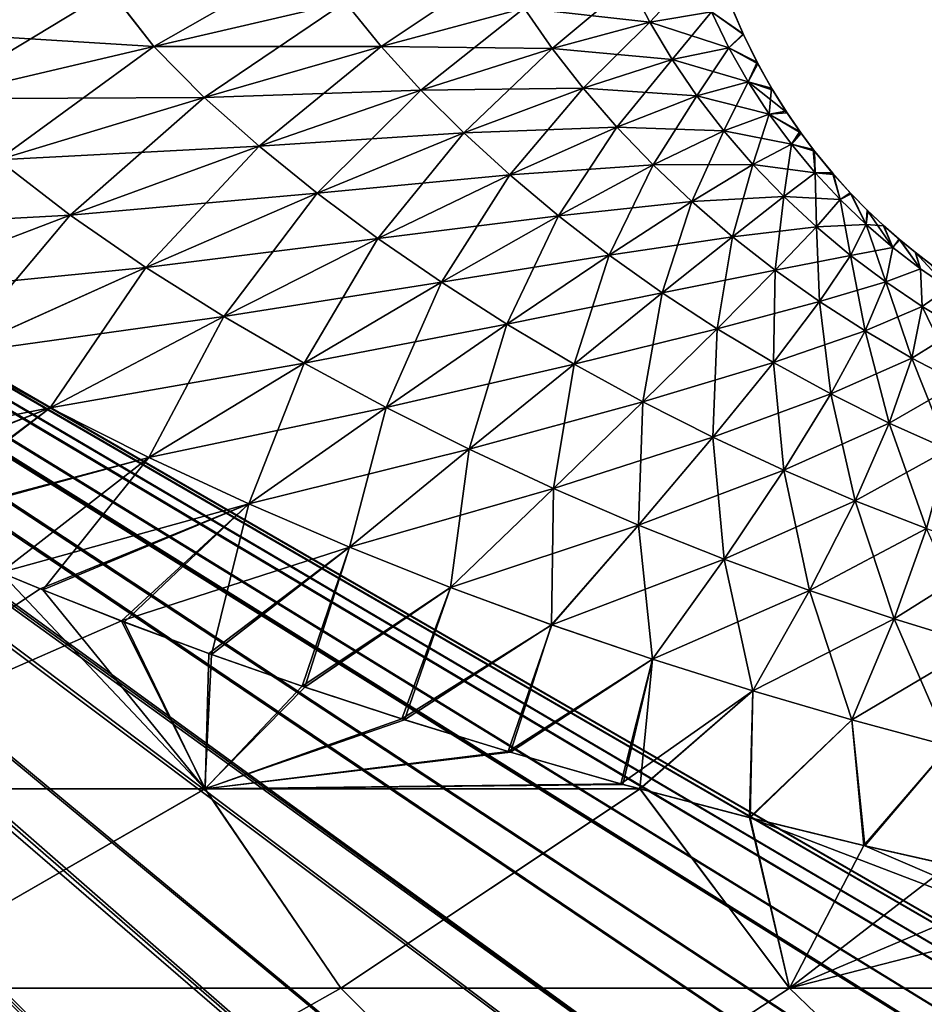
# Model space of a CAD drawing. Header units: metres. Extents: x -31 to 116, y -84 to 84.
# Tile 15 of 256: x 5.06 to 8.09, y -64.02 to -60.72. Entities that reach past the tile are written whole.
import ezdxf

# ---------------------------------------------------------------- set-up
doc = ezdxf.new("R2010")
doc.units = ezdxf.units.M
doc.layers.add('solid_80010000GA_11_1', color=7, linetype='CONTINUOUS')

msp = doc.modelspace()

# ---------------------------------------------------------------- linework, layer by layer
at = {"layer": 'solid_80010000GA_11_1'}
for points in [[(12.044195, -66, 0.617215), (0.334501, -59.233093, 0.05732), (0.334023, -59.230156, 0.012731)], [(12.044195, -66, 0.617215), (0.334023, -59.230156, 0.012731), (0.334159, -59.230984, -0.032104)], [(12.001663, -66, -1.184773), (0.334159, -59.230984, -0.032104), (0.334886, -59.235462, -0.076363)], [(12.001663, -66, -1.184773), (12.044195, -66, 0.617215), (0.334159, -59.230984, -0.032104)], [(11.81768, -66, 2.405415), (0.335521, -59.239445, 0.101001), (0.334501, -59.233093, 0.05732)], [(12.044195, -66, 0.617215), (11.81768, -66, 2.405415), (0.334501, -59.233093, 0.05732)], [(11.691033, -66, -2.960295), (0.334886, -59.235462, -0.076363), (0.336095, -59.243084, -0.119485)], [(11.691033, -66, -2.960295), (12.001663, -66, -1.184773), (0.334886, -59.235462, -0.076363)], [(11.327178, -66, 4.139883), (0.336949, -59.248604, 0.143563), (0.335521, -59.239445, 0.101001)], [(11.81768, -66, 2.405415), (11.327178, -66, 4.139883), (0.335521, -59.239445, 0.101001)], [(11.119245, -66, -4.669689), (0.336095, -59.243084, -0.119485), (0.337649, -59.253223, -0.161437)], [(11.119245, -66, -4.669689), (11.691033, -66, -2.960295), (0.336095, -59.243084, -0.119485)], [(10.583646, -66, 5.781872), (0.338645, -59.259945, 0.185003), (0.336949, -59.248604, 0.143563)], [(11.327178, -66, 4.139883), (10.583646, -66, 5.781872), (0.336949, -59.248604, 0.143563)], [(11.119245, -66, -4.669689), (0.337649, -59.253223, -0.161437), (0.33943, -59.2654, -0.202686)], [(9.603692, -66, 7.294704), (0.341568, -59.280807, 0.247479), (0.338645, -59.259945, 0.185003)], [(10.583646, -66, 5.781872), (9.603692, -66, 7.294704), (0.338645, -59.259945, 0.185003)], [(10.299071, -66, -6.27477), (0.33943, -59.2654, -0.202686), (0.341356, -59.279354, -0.243837)], [(10.299071, -66, -6.27477), (11.119245, -66, -4.669689), (0.33943, -59.2654, -0.202686)], [(9.248833, -66, -7.739683), (0.341356, -59.279354, -0.243837), (0.345431, -59.312489, -0.32879)], [(9.248833, -66, -7.739683), (10.299071, -66, -6.27477), (0.341356, -59.279354, -0.243837)], [(9.603692, -66, 7.294704), (0.344385, -59.303482, 0.307022), (0.341568, -59.280807, 0.247479)], [(8.409207, -66, 8.644584), (0.347052, -59.327602, 0.364249), (0.344385, -59.303482, 0.307022)], [(9.603692, -66, 7.294704), (8.409207, -66, 8.644584), (0.344385, -59.303482, 0.307022)], [(7.991991, -66, -9.031704), (0.345431, -59.312489, -0.32879), (0.349611, -59.354767, -0.424737)], [(7.991991, -66, -9.031704), (9.248833, -66, -7.739683), (0.345431, -59.312489, -0.32879)], [(7.026875, -66, 9.801358), (0.350485, -59.365471, 0.447841), (0.347052, -59.327602, 0.364249)], [(8.409207, -66, 8.644584), (7.026875, -66, 9.801358), (0.347052, -59.327602, 0.364249)], [(7.991991, -66, -9.031704), (0.349611, -59.354767, -0.424737), (0.353359, -59.410347, -0.54125)], [(7.026875, -66, 9.801358), (0.353103, -59.405365, 0.531102), (0.350485, -59.365471, 0.447841)], [(5.487574, -66, 10.739186), (0.355221, -59.493149, 0.705415), (0.353103, -59.405365, 0.531102)], [(7.026875, -66, 9.801358), (5.487574, -66, 10.739186), (0.353103, -59.405365, 0.531102)], [(6.556622, -66, -10.121972), (0.353359, -59.410347, -0.54125), (0.355234, -59.483608, -0.68686)], [(6.556622, -66, -10.121972), (7.991991, -66, -9.031704), (0.353359, -59.410347, -0.54125)], [(5.487574, -66, 10.739186), (3.82569, -66, 11.437119), (0.355221, -59.493149, 0.705415)], [(4.974788, -66, -10.986132), (6.556622, -66, -10.121972), (0.355234, -59.483608, -0.68686)], [(4.564275, -60.749649, 11.017492), (5.359327, -60.619862, 10.409912), (5.034082, -60.29882, 10.662845)], [(5.034082, -60.29882, -10.662845), (5.359778, -60.619812, -10.410308), (4.564514, -60.749622, -11.017696)], [(5.505659, -60.807518, 10.31016), (6.042018, -60.501617, 9.676426), (5.359327, -60.619862, 10.409912)], [(6.14696, -60.659012, 9.582745), (6.042018, -60.501617, 9.676426), (5.505659, -60.807518, 10.31016)], [(6.664607, -60.542271, 8.7576), (6.14696, -60.659012, 9.582745), (6.26811, -60.808514, 9.488457)], [(6.748081, -60.679798, 8.682691), (6.664607, -60.542271, 8.7576), (6.26811, -60.808514, 9.488457)], [(7.324161, -60.560226, 6.889336), (7.103225, -60.596279, 7.809147), (7.169632, -60.726154, 7.766717)], [(7.376608, -60.691196, 6.881228), (7.324161, -60.560226, 6.889336), (7.169632, -60.726154, 7.766717)], [(4.758382, -60.983669, 10.920879), (5.359327, -60.619862, 10.409912), (4.564275, -60.749649, 11.017492)], [(5.505708, -60.807507, -10.310112), (4.564514, -60.749622, -11.017696), (5.359778, -60.619812, -10.410308)], [(5.505659, -60.807518, 10.31016), (5.359327, -60.619862, 10.409912), (4.758382, -60.983669, 10.920879)], [(6.146989, -60.659008, -9.582705), (5.505708, -60.807507, -10.310112), (5.359778, -60.619812, -10.410308)], [(7.103225, -60.596279, 7.809147), (6.748081, -60.679798, 8.682691), (6.841972, -60.814686, 8.61109)], [(7.103229, -60.596279, -7.809137), (7.169635, -60.726154, -7.766707), (6.748095, -60.679794, -8.682664)], [(7.169632, -60.726154, 7.766717), (7.103225, -60.596279, 7.809147), (6.841972, -60.814686, 8.61109)], [(7.103229, -60.596279, -7.809137), (7.376607, -60.691196, -6.881237), (7.169635, -60.726154, -7.766707)], [(6.14696, -60.659012, 9.582745), (5.505659, -60.807518, 10.31016), (5.67476, -60.979408, 10.206047)], [(6.146989, -60.659008, -9.582705), (6.268137, -60.808506, -9.488418), (5.505708, -60.807507, -10.310112)], [(6.26811, -60.808514, 9.488457), (6.14696, -60.659012, 9.582745), (5.67476, -60.979408, 10.206047)], [(6.748095, -60.679794, -8.682664), (6.268137, -60.808506, -9.488418), (6.146989, -60.659008, -9.582705)], [(6.748081, -60.679798, 8.682691), (6.26811, -60.808514, 9.488457), (6.401617, -60.954559, 9.395119)], [(6.748095, -60.679794, -8.682664), (6.841984, -60.814682, -8.611064), (6.268137, -60.808506, -9.488418)], [(6.841972, -60.814686, 8.61109), (6.748081, -60.679798, 8.682691), (6.401617, -60.954559, 9.395119)], [(7.169635, -60.726154, -7.766707), (6.841984, -60.814682, -8.611064), (6.748095, -60.679794, -8.682664)], [(7.441707, -60.669254, -5.973224), (7.484111, -60.768009, -5.997097), (7.376607, -60.691196, -6.881237)], [(7.376608, -60.691196, 6.881228), (7.482922, -60.76543, 5.996453), (7.442007, -60.670006, 5.973354)], [(7.482922, -60.76543, 5.996453), (7.484111, -60.768009, -5.997097), (7.441707, -60.669254, -5.973224)], [(7.442007, -60.670006, 5.973354), (7.482922, -60.76543, 5.996453), (7.441707, -60.669254, -5.973224)], [(7.376608, -60.691196, 6.881228), (7.169632, -60.726154, 7.766717), (7.244463, -60.851902, 7.726117)], [(7.169635, -60.726154, -7.766707), (7.376607, -60.691196, -6.881237), (7.435316, -60.812927, -6.875341)], [(7.435317, -60.812927, 6.875334), (7.376608, -60.691196, 6.881228), (7.244463, -60.851902, 7.726117)], [(7.484111, -60.768009, -5.997097), (7.435316, -60.812927, -6.875341), (7.376607, -60.691196, -6.881237)], [(7.435317, -60.812927, 6.875334), (7.482922, -60.76543, 5.996453), (7.376608, -60.691196, 6.881228)], [(5.505708, -60.807507, -10.310112), (4.758453, -60.983654, -10.920831), (4.564514, -60.749622, -11.017696)], [(7.169632, -60.726154, 7.766717), (6.841972, -60.814686, 8.61109), (6.945778, -60.947746, 8.540599)], [(7.169635, -60.726154, -7.766707), (7.244467, -60.851902, -7.726107), (6.841984, -60.814682, -8.611064)], [(7.244463, -60.851902, 7.726117), (7.169632, -60.726154, 7.766717), (6.945778, -60.947746, 8.540599)], [(7.169635, -60.726154, -7.766707), (7.435316, -60.812927, -6.875341), (7.244467, -60.851902, -7.726107)], [(7.484111, -60.768009, -5.997097), (7.532469, -60.865692, -6.02319), (7.435316, -60.812927, -6.875341)], [(7.435317, -60.812927, 6.875334), (7.52961, -60.860268, 6.021773), (7.482922, -60.76543, 5.996453)], [(7.482922, -60.76543, 5.996453), (7.52961, -60.860268, 6.021773), (7.484111, -60.768009, -5.997097)], [(7.52961, -60.860268, 6.021773), (7.532469, -60.865692, -6.02319), (7.484111, -60.768009, -5.997097)], [(5.505659, -60.807518, 10.31016), (4.758382, -60.983669, 10.920879), (4.983255, -61.188049, 10.818003)], [(5.505708, -60.807507, -10.310112), (5.674805, -60.979393, -10.206), (4.758453, -60.983654, -10.920831)], [(5.67476, -60.979408, 10.206047), (5.505659, -60.807518, 10.31016), (4.983255, -61.188049, 10.818003)], [(6.268137, -60.808506, -9.488418), (5.674805, -60.979393, -10.206), (5.505708, -60.807507, -10.310112)], [(6.26811, -60.808514, 9.488457), (5.67476, -60.979408, 10.206047), (5.858276, -61.14275, 10.100487)], [(6.268137, -60.808506, -9.488418), (6.401641, -60.954552, -9.395081), (5.674805, -60.979393, -10.206)], [(6.401617, -60.954559, 9.395119), (6.26811, -60.808514, 9.488457), (5.858276, -61.14275, 10.100487)], [(6.841984, -60.814682, -8.611064), (6.401641, -60.954552, -9.395081), (6.268137, -60.808506, -9.488418)], [(6.841972, -60.814686, 8.61109), (6.401617, -60.954559, 9.395119), (6.54595, -61.098236, 9.301703)], [(6.841984, -60.814682, -8.611064), (6.945789, -60.947742, -8.540574), (6.401641, -60.954552, -9.395081)], [(6.945778, -60.947746, 8.540599), (6.841972, -60.814686, 8.61109), (6.54595, -61.098236, 9.301703)], [(7.244467, -60.851902, -7.726107), (6.945789, -60.947742, -8.540574), (6.841984, -60.814682, -8.611064)], [(7.435317, -60.812927, 6.875334), (7.244463, -60.851902, 7.726117), (7.327343, -60.973675, 7.684806)], [(7.244467, -60.851902, -7.726107), (7.435316, -60.812927, -6.875341), (7.499902, -60.927143, -6.868402)], [(7.499903, -60.927143, 6.868395), (7.435317, -60.812927, 6.875334), (7.327343, -60.973675, 7.684806)], [(7.532469, -60.865692, -6.02319), (7.499902, -60.927143, -6.868402), (7.435316, -60.812927, -6.875341)], [(7.499903, -60.927143, 6.868395), (7.52961, -60.860268, 6.021773), (7.435317, -60.812927, 6.875334)], [(7.244463, -60.851902, 7.726117), (6.945778, -60.947746, 8.540599), (7.058893, -61.078369, 8.469312)], [(7.244467, -60.851902, -7.726107), (7.327347, -60.973675, -7.684797), (6.945789, -60.947742, -8.540574)], [(7.327343, -60.973675, 7.684806), (7.244463, -60.851902, 7.726117), (7.058893, -61.078369, 8.469312)], [(7.244467, -60.851902, -7.726107), (7.499902, -60.927143, -6.868402), (7.327347, -60.973675, -7.684797)], [(7.532469, -60.865692, -6.02319), (7.582169, -60.954063, -6.046061), (7.499902, -60.927143, -6.868402)], [(7.499903, -60.927143, 6.868395), (7.5786, -60.948055, 6.044446), (7.52961, -60.860268, 6.021773)], [(7.52961, -60.860268, 6.021773), (7.5786, -60.948055, 6.044446), (7.532469, -60.865692, -6.02319)], [(7.5786, -60.948055, 6.044446), (7.582169, -60.954063, -6.046061), (7.532469, -60.865692, -6.02319)], [(6.945789, -60.947742, -8.540574), (6.545973, -61.098228, -9.301667), (6.401641, -60.954552, -9.395081)], [(6.945778, -60.947746, 8.540599), (6.54595, -61.098236, 9.301703), (6.700061, -61.239006, 9.206817)], [(6.945789, -60.947742, -8.540574), (7.058903, -61.078365, -8.469288), (6.545973, -61.098228, -9.301667)], [(7.058893, -61.078369, 8.469312), (6.945778, -60.947746, 8.540599), (6.700061, -61.239006, 9.206817)], [(7.327347, -60.973675, -7.684797), (7.058903, -61.078365, -8.469288), (6.945789, -60.947742, -8.540574)], [(7.499903, -60.927143, 6.868395), (7.327343, -60.973675, 7.684806), (7.417815, -61.09119, 7.640562)], [(7.327347, -60.973675, -7.684797), (7.499902, -60.927143, -6.868402), (7.569974, -61.034843, -6.857758)], [(7.569974, -61.03484, 6.857751), (7.499903, -60.927143, 6.868395), (7.417815, -61.09119, 7.640562)], [(7.630189, -61.030617, -6.065895), (7.569974, -61.034843, -6.857758), (7.499902, -60.927143, -6.868402)], [(7.582169, -60.954063, -6.046061), (7.630189, -61.030617, -6.065895), (7.499902, -60.927143, -6.868402)], [(7.569974, -61.03484, 6.857751), (7.5786, -60.948055, 6.044446), (7.499903, -60.927143, 6.868395)], [(7.569974, -61.03484, 6.857751), (7.626651, -61.02523, 6.064608), (7.5786, -60.948055, 6.044446)], [(7.5786, -60.948055, 6.044446), (7.626651, -61.02523, 6.064608), (7.582169, -60.954063, -6.046061)], [(5.674805, -60.979393, -10.206), (4.983322, -61.188026, -10.817953), (4.758453, -60.983654, -10.920831)], [(5.67476, -60.979408, 10.206047), (4.983255, -61.188049, 10.818003), (5.224834, -61.374744, 10.711302)], [(5.674805, -60.979393, -10.206), (5.858318, -61.142735, -10.100441), (4.983322, -61.188026, -10.817953)], [(5.858276, -61.14275, 10.100487), (5.67476, -60.979408, 10.206047), (5.224834, -61.374744, 10.711302)], [(6.401641, -60.954552, -9.395081), (5.858318, -61.142735, -10.100441), (5.674805, -60.979393, -10.206)], [(6.401617, -60.954559, 9.395119), (5.858276, -61.14275, 10.100487), (6.053098, -61.300381, 9.993096)], [(6.401641, -60.954552, -9.395081), (6.545973, -61.098228, -9.301667), (5.858318, -61.142735, -10.100441)], [(6.54595, -61.098236, 9.301703), (6.401617, -60.954559, 9.395119), (6.053098, -61.300381, 9.993096)], [(7.327343, -60.973675, 7.684806), (7.058893, -61.078369, 8.469312), (7.180669, -61.205631, 8.395407)], [(7.327347, -60.973675, -7.684797), (7.417818, -61.09119, -7.640553), (7.058903, -61.078365, -8.469288)], [(7.417815, -61.09119, 7.640562), (7.327343, -60.973675, 7.684806), (7.180669, -61.205631, 8.395407)], [(7.327347, -60.973675, -7.684797), (7.569974, -61.034843, -6.857758), (7.417818, -61.09119, -7.640553)], [(7.626651, -61.02523, 6.064608), (7.630189, -61.030617, -6.065895), (7.582169, -60.954063, -6.046061)], [(7.569974, -61.03484, 6.857751), (7.417815, -61.09119, 7.640562), (7.515307, -61.20401, 7.59146)], [(7.417818, -61.09119, -7.640553), (7.569974, -61.034843, -6.857758), (7.645087, -61.136452, -6.841275)], [(7.645088, -61.136452, 6.841269), (7.569974, -61.03484, 6.857751), (7.515307, -61.20401, 7.59146)], [(7.569974, -61.03484, 6.857751), (7.673418, -61.093544, 6.079412), (7.626651, -61.02523, 6.064608)], [(7.630189, -61.030617, -6.065895), (7.677248, -61.098881, -6.080398), (7.569974, -61.034843, -6.857758)], [(7.645088, -61.136452, 6.841269), (7.673418, -61.093544, 6.079412), (7.569974, -61.03484, 6.857751)], [(7.677248, -61.098881, -6.080398), (7.645087, -61.136452, -6.841275), (7.569974, -61.034843, -6.857758)], [(7.626651, -61.02523, 6.064608), (7.673418, -61.093544, 6.079412), (7.630189, -61.030617, -6.065895)], [(7.673418, -61.093544, 6.079412), (7.677248, -61.098881, -6.080398), (7.630189, -61.030617, -6.065895)], [(7.058903, -61.078365, -8.469288), (6.700081, -61.238998, -9.206781), (6.545973, -61.098228, -9.301667)], [(7.058893, -61.078369, 8.469312), (6.700061, -61.239006, 9.206817), (6.862993, -61.375965, 9.108988)], [(7.058903, -61.078365, -8.469288), (7.180678, -61.205627, -8.395384), (6.700081, -61.238998, -9.206781)], [(7.180669, -61.205631, 8.395407), (7.058893, -61.078369, 8.469312), (6.862993, -61.375965, 9.108988)], [(7.417818, -61.09119, -7.640553), (7.180678, -61.205627, -8.395384), (7.058903, -61.078365, -8.469288)], [(6.545973, -61.098228, -9.301667), (6.053135, -61.300365, -9.993051), (5.858318, -61.142735, -10.100441)], [(6.54595, -61.098236, 9.301703), (6.053098, -61.300381, 9.993096), (6.257529, -61.452652, 9.882829)], [(6.545973, -61.098228, -9.301667), (6.700081, -61.238998, -9.206781), (6.053135, -61.300365, -9.993051)], [(6.700061, -61.239006, 9.206817), (6.54595, -61.098236, 9.301703), (6.257529, -61.452652, 9.882829)], [(7.417815, -61.09119, 7.640562), (7.180669, -61.205631, 8.395407), (7.310377, -61.328663, 8.317177)], [(7.417818, -61.09119, -7.640553), (7.51531, -61.20401, -7.591451), (7.180678, -61.205627, -8.395384)], [(7.515307, -61.20401, 7.59146), (7.417815, -61.09119, 7.640562), (7.310377, -61.328663, 8.317177)], [(7.417818, -61.09119, -7.640553), (7.645087, -61.136452, -6.841275), (7.51531, -61.20401, -7.591451)], [(7.677248, -61.098881, -6.080398), (7.722651, -61.159451, -6.089657), (7.645087, -61.136452, -6.841275)], [(7.645088, -61.136452, 6.841269), (7.71846, -61.154057, 6.089001), (7.673418, -61.093544, 6.079412)], [(7.673418, -61.093544, 6.079412), (7.71846, -61.154057, 6.089001), (7.677248, -61.098881, -6.080398)], [(7.71846, -61.154057, 6.089001), (7.722651, -61.159451, -6.089657), (7.677248, -61.098881, -6.080398)], [(5.858318, -61.142735, -10.100441), (5.224894, -61.374722, -10.711251), (4.983322, -61.188026, -10.817953)], [(5.858276, -61.14275, 10.100487), (5.224834, -61.374744, 10.711302), (5.477968, -61.549717, 10.600418)], [(5.858318, -61.142735, -10.100441), (6.053135, -61.300365, -9.993051), (5.224894, -61.374722, -10.711251)], [(6.053098, -61.300381, 9.993096), (5.858276, -61.14275, 10.100487), (5.477968, -61.549717, 10.600418)], [(7.645088, -61.136452, 6.841269), (7.515307, -61.20401, 7.59146), (7.619183, -61.311623, 7.535756)], [(7.51531, -61.20401, -7.591451), (7.645087, -61.136452, -6.841275), (7.724765, -61.232082, -6.817127)], [(7.724766, -61.232082, 6.817121), (7.645088, -61.136452, 6.841269), (7.619183, -61.311623, 7.535756)], [(7.722651, -61.159451, -6.089657), (7.724765, -61.232082, -6.817127), (7.645087, -61.136452, -6.841275)], [(7.724766, -61.232082, 6.817121), (7.71846, -61.154057, 6.089001), (7.645088, -61.136452, 6.841269)], [(7.71846, -61.154057, 6.089001), (7.782394, -61.232471, 6.094507), (7.722651, -61.159451, -6.089657)], [(7.724766, -61.232082, 6.817121), (7.782394, -61.232471, 6.094507), (7.71846, -61.154057, 6.089001)], [(7.722651, -61.159451, -6.089657), (7.786509, -61.237247, -6.09452), (7.724765, -61.232082, -6.817127)], [(7.782394, -61.232471, 6.094507), (7.786509, -61.237247, -6.09452), (7.722651, -61.159451, -6.089657)], [(4.983322, -61.188026, -10.817953), (5.224894, -61.374722, -10.711251), (4.210529, -61.429359, -11.308568)], [(5.224834, -61.374744, 10.711302), (4.983255, -61.188049, 10.818003), (4.515544, -61.645363, 11.213119)], [(7.180678, -61.205627, -8.395384), (6.863011, -61.375957, -9.108953), (6.700081, -61.238998, -9.206781)], [(7.180669, -61.205631, 8.395407), (6.862993, -61.375965, 9.108988), (7.033823, -61.508236, 9.006723)], [(7.180678, -61.205627, -8.395384), (7.310385, -61.328659, -8.317154), (6.863011, -61.375957, -9.108953)], [(7.310377, -61.328663, 8.317177), (7.180669, -61.205631, 8.395407), (7.033823, -61.508236, 9.006723)], [(7.51531, -61.20401, -7.591451), (7.310385, -61.328659, -8.317154), (7.180678, -61.205627, -8.395384)], [(7.515307, -61.20401, 7.59146), (7.310377, -61.328663, 8.317177), (7.447237, -61.446629, 8.232982)], [(7.51531, -61.20401, -7.591451), (7.619185, -61.311623, -7.535748), (7.310385, -61.328659, -8.317154)], [(7.619183, -61.311623, 7.535756), (7.515307, -61.20401, 7.59146), (7.447237, -61.446629, 8.232982)], [(7.51531, -61.20401, -7.591451), (7.724765, -61.232082, -6.817127), (7.619185, -61.311623, -7.535748)], [(6.700081, -61.238998, -9.206781), (6.257562, -61.452637, -9.882784), (6.053135, -61.300365, -9.993051)], [(6.700061, -61.239006, 9.206817), (6.257529, -61.452652, 9.882829), (6.470196, -61.599331, 9.768488)], [(6.700081, -61.238998, -9.206781), (6.863011, -61.375957, -9.108953), (6.257562, -61.452637, -9.882784)], [(6.862993, -61.375965, 9.108988), (6.700061, -61.239006, 9.206817), (6.470196, -61.599331, 9.768488)], [(7.724766, -61.232082, 6.817121), (7.619183, -61.311623, 7.535756), (7.728756, -61.41354, 7.471823)], [(7.619185, -61.311623, -7.535748), (7.724765, -61.232082, -6.817127), (7.808495, -61.32177, -6.783646)], [(7.786509, -61.237247, -6.09452), (7.808495, -61.32177, -6.783646), (7.724765, -61.232082, -6.817127)], [(7.808495, -61.32177, 6.78364), (7.782394, -61.232471, 6.094507), (7.724766, -61.232082, 6.817121)], [(7.808495, -61.32177, 6.78364), (7.724766, -61.232082, 6.817121), (7.728756, -61.41354, 7.471823)], [(7.782394, -61.232471, 6.094507), (7.842268, -61.299141, 6.090219), (7.786509, -61.237247, -6.09452)], [(7.808495, -61.32177, 6.78364), (7.842268, -61.299141, 6.090219), (7.782394, -61.232471, 6.094507)], [(7.786509, -61.237247, -6.09452), (7.845828, -61.302921, -6.089663), (7.808495, -61.32177, -6.783646)], [(7.842268, -61.299141, 6.090219), (7.845828, -61.302921, -6.089663), (7.786509, -61.237247, -6.09452)], [(6.053135, -61.300365, -9.993051), (5.478023, -61.549694, -10.600368), (5.224894, -61.374722, -10.711251)], [(6.053098, -61.300381, 9.993096), (5.477968, -61.549717, 10.600418), (5.740146, -61.714993, 10.484449)], [(6.053135, -61.300365, -9.993051), (6.257562, -61.452637, -9.882784), (5.478023, -61.549694, -10.600368)], [(6.257529, -61.452652, 9.882829), (6.053098, -61.300381, 9.993096), (5.740146, -61.714993, 10.484449)], [(7.619185, -61.311623, -7.535748), (7.447245, -61.446625, -8.232961), (7.310385, -61.328659, -8.317154)], [(7.619183, -61.311623, 7.535756), (7.447237, -61.446629, 8.232982), (7.590428, -61.558769, 8.141266)], [(7.619185, -61.311623, -7.535748), (7.728758, -61.41354, -7.471815), (7.447245, -61.446625, -8.232961)], [(7.728756, -61.41354, 7.471823), (7.619183, -61.311623, 7.535756), (7.590428, -61.558769, 8.141266)], [(7.619185, -61.311623, -7.535748), (7.808495, -61.32177, -6.783646), (7.728758, -61.41354, -7.471815)], [(7.895716, -61.40546, 6.739357), (7.842268, -61.299141, 6.090219), (7.808495, -61.32177, 6.78364)], [(7.845828, -61.302921, -6.089663), (7.895716, -61.40546, -6.739363), (7.808495, -61.32177, -6.783646)], [(7.842268, -61.299141, 6.090219), (7.898816, -61.356953, 6.077186), (7.845828, -61.302921, -6.089663)], [(7.895716, -61.40546, 6.739357), (7.898816, -61.356953, 6.077186), (7.842268, -61.299141, 6.090219)], [(7.845828, -61.302921, -6.089663), (7.901799, -61.359875, -6.076248), (7.895716, -61.40546, -6.739363)], [(7.898816, -61.356953, 6.077186), (7.901799, -61.359875, -6.076248), (7.845828, -61.302921, -6.089663)], [(7.310385, -61.328659, -8.317154), (7.033838, -61.508224, -9.00669), (6.863011, -61.375957, -9.108953)], [(7.310377, -61.328663, 8.317177), (7.033823, -61.508236, 9.006723), (7.211642, -61.63496, 8.898523)], [(7.310385, -61.328659, -8.317154), (7.447245, -61.446625, -8.232961), (7.033838, -61.508224, -9.00669)], [(7.447237, -61.446629, 8.232982), (7.310377, -61.328663, 8.317177), (7.211642, -61.63496, 8.898523)], [(7.808495, -61.32177, 6.78364), (7.728756, -61.41354, 7.471823), (7.843276, -61.509315, 7.398184)], [(7.728758, -61.41354, -7.471815), (7.808495, -61.32177, -6.783646), (7.895716, -61.40546, -6.739363)], [(7.895716, -61.40546, 6.739357), (7.808495, -61.32177, 6.78364), (7.843276, -61.509315, 7.398184)], [(5.224894, -61.374722, -10.711251), (4.515625, -61.645332, -11.21307), (4.210529, -61.429359, -11.308568)], [(5.224834, -61.374744, 10.711302), (4.515544, -61.645363, 11.213119), (4.832466, -61.841133, 11.110495)], [(5.224894, -61.374722, -10.711251), (5.478023, -61.549694, -10.600368), (4.515625, -61.645332, -11.21307)], [(5.477968, -61.549717, 10.600418), (5.224834, -61.374744, 10.711302), (4.832466, -61.841133, 11.110495)], [(6.863011, -61.375957, -9.108953), (6.470225, -61.599312, -9.768444), (6.257562, -61.452637, -9.882784)], [(6.862993, -61.375965, 9.108988), (6.470196, -61.599331, 9.768488), (6.689943, -61.73996, 9.648793)], [(6.863011, -61.375957, -9.108953), (7.033838, -61.508224, -9.00669), (6.470225, -61.599312, -9.768444)], [(7.033823, -61.508236, 9.006723), (6.862993, -61.375965, 9.108988), (6.689943, -61.73996, 9.648793)], [(7.985807, -61.483074, 6.682916), (7.898816, -61.356953, 6.077186), (7.895716, -61.40546, 6.739357)], [(7.901799, -61.359875, -6.076248), (7.955605, -61.410572, -6.054831), (7.895716, -61.40546, -6.739363)], [(7.898816, -61.356953, 6.077186), (7.953174, -61.408363, 6.055986), (7.901799, -61.359875, -6.076248)], [(7.985807, -61.483074, 6.682916), (7.953174, -61.408363, 6.055986), (7.898816, -61.356953, 6.077186)], [(7.953174, -61.408363, 6.055986), (7.955605, -61.410572, -6.054831), (7.901799, -61.359875, -6.076248)], [(7.728758, -61.41354, -7.471815), (7.590434, -61.558762, -8.141245), (7.447245, -61.446625, -8.232961)], [(7.728756, -61.41354, 7.471823), (7.590428, -61.558769, 8.141266), (7.739069, -61.664429, 8.040577)], [(7.728758, -61.41354, -7.471815), (7.843279, -61.509315, -7.398175), (7.590434, -61.558762, -8.141245)], [(7.843276, -61.509315, 7.398184), (7.728756, -61.41354, 7.471823), (7.739069, -61.664429, 8.040577)], [(7.728758, -61.41354, -7.471815), (7.895716, -61.40546, -6.739363), (7.843279, -61.509315, -7.398175)], [(7.895716, -61.40546, 6.739357), (7.843276, -61.509315, 7.398184), (7.961917, -61.598534, 7.313466)], [(7.843279, -61.509315, -7.398175), (7.895716, -61.40546, -6.739363), (7.985808, -61.483074, -6.68292)], [(7.955605, -61.410572, -6.054831), (7.985808, -61.483074, -6.68292), (7.895716, -61.40546, -6.739363)], [(7.985807, -61.483074, 6.682916), (7.895716, -61.40546, 6.739357), (7.961917, -61.598534, 7.313466)], [(7.953174, -61.408363, 6.055986), (8.006392, -61.455143, 6.026433), (7.955605, -61.410572, -6.054831)], [(7.985807, -61.483074, 6.682916), (8.006392, -61.455143, 6.026433), (7.953174, -61.408363, 6.055986)], [(7.955605, -61.410572, -6.054831), (8.008363, -61.45681, -6.025164), (7.985808, -61.483074, -6.68292)], [(8.006392, -61.455143, 6.026433), (8.008363, -61.45681, -6.025164), (7.955605, -61.410572, -6.054831)], [(7.447245, -61.446625, -8.232961), (7.211655, -61.634949, -8.898491), (7.033838, -61.508224, -9.00669)], [(7.447237, -61.446629, 8.232982), (7.211642, -61.63496, 8.898523), (7.39552, -61.75536, 8.782938)], [(7.447245, -61.446625, -8.232961), (7.590434, -61.558762, -8.141245), (7.211655, -61.634949, -8.898491)], [(7.590428, -61.558769, 8.141266), (7.447237, -61.446629, 8.232982), (7.39552, -61.75536, 8.782938)], [(6.257562, -61.452637, -9.882784), (5.740194, -61.714966, -10.484399), (5.478023, -61.549694, -10.600368)], [(6.257529, -61.452652, 9.882829), (5.740146, -61.714993, 10.484449), (6.009469, -61.871605, 10.362375)], [(6.257562, -61.452637, -9.882784), (6.470225, -61.599312, -9.768444), (5.740194, -61.714966, -10.484399)], [(6.470196, -61.599331, 9.768488), (6.257529, -61.452652, 9.882829), (6.009469, -61.871605, 10.362375)], [(8.078052, -61.554504, 6.613121), (8.006392, -61.455143, 6.026433), (7.985807, -61.483074, 6.682916)], [(8.008363, -61.45681, -6.025164), (8.078053, -61.554504, -6.613125), (7.985808, -61.483074, -6.68292)], [(8.006392, -61.455143, 6.026433), (8.059767, -61.498848, 5.987606), (8.008363, -61.45681, -6.025164)], [(8.078052, -61.554504, 6.613121), (8.059767, -61.498848, 5.987606), (8.006392, -61.455143, 6.026433)], [(8.008363, -61.45681, -6.025164), (8.061272, -61.500038, -5.986376), (8.078053, -61.554504, -6.613125)], [(8.059767, -61.498848, 5.987606), (8.061272, -61.500038, -5.986376), (8.008363, -61.45681, -6.025164)], [(7.033838, -61.508224, -9.00669), (6.689968, -61.739941, -9.64875), (6.470225, -61.599312, -9.768444)], [(7.033823, -61.508236, 9.006723), (6.689943, -61.73996, 9.648793), (6.915734, -61.873955, 9.522415)], [(7.033838, -61.508224, -9.00669), (7.211655, -61.634949, -8.898491), (6.689968, -61.739941, -9.64875)], [(7.211642, -61.63496, 8.898523), (7.033823, -61.508236, 9.006723), (6.915734, -61.873955, 9.522415)], [(7.843279, -61.509315, -7.398175), (7.739074, -61.664425, -8.040557), (7.590434, -61.558762, -8.141245)], [(7.843276, -61.509315, 7.398184), (7.739069, -61.664429, 8.040577), (7.89219, -61.763016, 7.929565)], [(7.843279, -61.509315, -7.398175), (7.961919, -61.598534, -7.313458), (7.739074, -61.664425, -8.040557)], [(7.961917, -61.598534, 7.313466), (7.843276, -61.509315, 7.398184), (7.89219, -61.763016, 7.929565)], [(7.843279, -61.509315, -7.398175), (7.985808, -61.483074, -6.68292), (7.961919, -61.598534, -7.313458)], [(8.078052, -61.554504, 6.613121), (7.985807, -61.483074, 6.682916), (7.961917, -61.598534, 7.313466)], [(7.961919, -61.598534, -7.313458), (7.985808, -61.483074, -6.68292), (8.078053, -61.554504, -6.613125)], [(8.059767, -61.498848, 5.987606), (8.115025, -61.540989, 5.937297), (8.061272, -61.500038, -5.986376)], [(8.17172, -61.619701, 6.529057), (8.115025, -61.540989, 5.937297), (8.059767, -61.498848, 5.987606)], [(8.17172, -61.619701, 6.529057), (8.059767, -61.498848, 5.987606), (8.078052, -61.554504, 6.613121)], [(8.061272, -61.500038, -5.986376), (8.171721, -61.619701, -6.529061), (8.078053, -61.554504, -6.613125)], [(8.061272, -61.500038, -5.986376), (8.11605, -61.54174, -5.936262), (8.171721, -61.619701, -6.529061)], [(8.115025, -61.540989, 5.937297), (8.11605, -61.54174, -5.936262), (8.061272, -61.500038, -5.986376)], [(5.478023, -61.549694, -10.600368), (4.83254, -61.841099, -11.110444), (4.515625, -61.645332, -11.21307)], [(5.477968, -61.549717, 10.600418), (4.832466, -61.841133, 11.110495), (5.157726, -62.021084, 10.999745)], [(5.478023, -61.549694, -10.600368), (5.740194, -61.714966, -10.484399), (4.83254, -61.841099, -11.110444)], [(5.740146, -61.714993, 10.484449), (5.477968, -61.549717, 10.600418), (5.157726, -62.021084, 10.999745)], [(7.590434, -61.558762, -8.141245), (7.395531, -61.755348, -8.782907), (7.211655, -61.634949, -8.898491)], [(7.590428, -61.558769, 8.141266), (7.39552, -61.75536, 8.782938), (7.584496, -61.868763, 8.658591)], [(7.590434, -61.558762, -8.141245), (7.739074, -61.664425, -8.040557), (7.395531, -61.755348, -8.782907)], [(7.739069, -61.664429, 8.040577), (7.590428, -61.558769, 8.141266), (7.584496, -61.868763, 8.658591)], [(8.078052, -61.554504, 6.613121), (7.961917, -61.598534, 7.313466), (8.083729, -61.680828, 7.216463)], [(7.961919, -61.598534, -7.313458), (8.078053, -61.554504, -6.613125), (8.083731, -61.680828, -7.216455)], [(8.17172, -61.619701, 6.529057), (8.078052, -61.554504, 6.613121), (8.083729, -61.680828, 7.216463)], [(8.083731, -61.680828, -7.216455), (8.078053, -61.554504, -6.613125), (8.171721, -61.619701, -6.529061)], [(6.470225, -61.599312, -9.768444), (6.009511, -61.871578, -10.362326), (5.740194, -61.714966, -10.484399)], [(6.470196, -61.599331, 9.768488), (6.009469, -61.871605, 10.362375), (6.284496, -62.019932, 10.233108)], [(6.470225, -61.599312, -9.768444), (6.689968, -61.739941, -9.64875), (6.009511, -61.871578, -10.362326)], [(6.689943, -61.73996, 9.648793), (6.470196, -61.599331, 9.768488), (6.284496, -62.019932, 10.233108)], [(7.961919, -61.598534, -7.313458), (7.892193, -61.763012, -7.929545), (7.739074, -61.664425, -8.040557)], [(7.961917, -61.598534, 7.313466), (7.89219, -61.763016, 7.929565), (8.048677, -61.854031, 7.807042)], [(7.961919, -61.598534, -7.313458), (8.083731, -61.680828, -7.216455), (7.892193, -61.763012, -7.929545)], [(8.083729, -61.680828, 7.216463), (7.961917, -61.598534, 7.313466), (8.048677, -61.854031, 7.807042)], [(7.211655, -61.634949, -8.898491), (6.915756, -61.873936, -9.522373), (6.689968, -61.739941, -9.64875)], [(7.211642, -61.63496, 8.898523), (6.915734, -61.873955, 9.522415), (7.146549, -62.000767, 9.38806)], [(7.211655, -61.634949, -8.898491), (7.395531, -61.755348, -8.782907), (6.915756, -61.873936, -9.522373)], [(7.39552, -61.75536, 8.782938), (7.211642, -61.63496, 8.898523), (7.146549, -62.000767, 9.38806)], [(8.17172, -61.619701, 6.529057), (8.083729, -61.680828, 7.216463), (8.207747, -61.755951, 7.106233)], [(8.083731, -61.680828, -7.216455), (8.171721, -61.619701, -6.529061), (8.207749, -61.755951, -7.106225)], [(7.739074, -61.664425, -8.040557), (7.584505, -61.868748, -8.658561), (7.395531, -61.755348, -8.782907)], [(7.739069, -61.664429, 8.040577), (7.584496, -61.868763, 8.658591), (7.77751, -61.974548, 8.524202)], [(7.739074, -61.664425, -8.040557), (7.892193, -61.763012, -7.929545), (7.584505, -61.868748, -8.658561)], [(7.89219, -61.763016, 7.929565), (7.739069, -61.664429, 8.040577), (7.77751, -61.974548, 8.524202)], [(8.083731, -61.680828, -7.216455), (8.04868, -61.854023, -7.807024), (7.892193, -61.763012, -7.929545)], [(8.083729, -61.680828, 7.216463), (8.048677, -61.854031, 7.807042), (8.207403, -61.937119, 7.672075)], [(8.083731, -61.680828, -7.216455), (8.207749, -61.755951, -7.106225), (8.04868, -61.854023, -7.807024)], [(8.207747, -61.755951, 7.106233), (8.083729, -61.680828, 7.216463), (8.207403, -61.937119, 7.672075)], [(5.740194, -61.714966, -10.484399), (5.157793, -62.021046, -10.999694), (4.83254, -61.841099, -11.110444)], [(5.740146, -61.714993, 10.484449), (5.157726, -62.021084, 10.999745), (5.488801, -62.188099, 10.879896)], [(5.740194, -61.714966, -10.484399), (6.009511, -61.871578, -10.362326), (5.157793, -62.021046, -10.999694)], [(6.009469, -61.871605, 10.362375), (5.740146, -61.714993, 10.484449), (5.488801, -62.188099, 10.879896)], [(6.689968, -61.739941, -9.64875), (6.284534, -62.019905, -10.233058), (6.009511, -61.871578, -10.362326)], [(6.689943, -61.73996, 9.648793), (6.284496, -62.019932, 10.233108), (6.564051, -62.159946, 10.095517)], [(6.689968, -61.739941, -9.64875), (6.915756, -61.873936, -9.522373), (6.284534, -62.019905, -10.233058)], [(6.915734, -61.873955, 9.522415), (6.689943, -61.73996, 9.648793), (6.564051, -62.159946, 10.095517)], [(7.395531, -61.755348, -8.782907), (7.146567, -62.000748, -9.38802), (6.915756, -61.873936, -9.522373)], [(7.39552, -61.75536, 8.782938), (7.146549, -62.000767, 9.38806), (7.381377, -62.119877, 9.244482)], [(7.395531, -61.755348, -8.782907), (7.584505, -61.868748, -8.658561), (7.146567, -62.000748, -9.38802)], [(7.584496, -61.868763, 8.658591), (7.39552, -61.75536, 8.782938), (7.381377, -62.119877, 9.244482)], [(7.892193, -61.763012, -7.929545), (7.777516, -61.974533, -8.524173), (7.584505, -61.868748, -8.658561)], [(7.89219, -61.763016, 7.929565), (7.77751, -61.974548, 8.524202), (7.973341, -62.072197, 8.378651)], [(7.892193, -61.763012, -7.929545), (8.04868, -61.854023, -7.807024), (7.777516, -61.974533, -8.524173)], [(8.048677, -61.854031, 7.807042), (7.89219, -61.763016, 7.929565), (7.973341, -62.072197, 8.378651)], [(8.207749, -61.755951, -7.106225), (8.207405, -61.937115, -7.672056), (8.04868, -61.854023, -7.807024)], [(4.83254, -61.841099, -11.110444), (5.157793, -62.021046, -10.999694), (4.204435, -62.206467, -11.495909)], [(5.157726, -62.021084, 10.999745), (4.832466, -61.841133, 11.110495), (4.417948, -62.314114, 11.444882)], [(6.009511, -61.871578, -10.362326), (5.488861, -62.188061, -10.879844), (5.157793, -62.021046, -10.999694)], [(6.009469, -61.871605, 10.362375), (5.488801, -62.188099, 10.879896), (5.823905, -62.343739, 10.750014)], [(6.009511, -61.871578, -10.362326), (6.284534, -62.019905, -10.233058), (5.488861, -62.188061, -10.879844)], [(6.284496, -62.019932, 10.233108), (6.009469, -61.871605, 10.362375), (5.823905, -62.343739, 10.750014)], [(6.915756, -61.873936, -9.522373), (6.564083, -62.159916, -10.095469), (6.284534, -62.019905, -10.233058)], [(6.915734, -61.873955, 9.522415), (6.564051, -62.159946, 10.095517), (6.847014, -62.29155, 9.948511)], [(6.915756, -61.873936, -9.522373), (7.146567, -62.000748, -9.38802), (6.564083, -62.159916, -10.095469)], [(7.146549, -62.000767, 9.38806), (6.915734, -61.873955, 9.522415), (6.847014, -62.29155, 9.948511)], [(7.584505, -61.868748, -8.658561), (7.381391, -62.119858, -9.244443), (7.146567, -62.000748, -9.38802)], [(7.584496, -61.868763, 8.658591), (7.381377, -62.119877, 9.244482), (7.619104, -62.230797, 9.090531)], [(7.584505, -61.868748, -8.658561), (7.777516, -61.974533, -8.524173), (7.381391, -62.119858, -9.244443)], [(7.77751, -61.974548, 8.524202), (7.584496, -61.868763, 8.658591), (7.619104, -62.230797, 9.090531)], [(8.04868, -61.854023, -7.807024), (7.973345, -62.072186, -8.378623), (7.777516, -61.974533, -8.524173)], [(8.048677, -61.854031, 7.807042), (7.973341, -62.072197, 8.378651), (8.170753, -62.16135, 8.221055)], [(8.04868, -61.854023, -7.807024), (8.207405, -61.937115, -7.672056), (7.973345, -62.072186, -8.378623)], [(8.207403, -61.937119, 7.672075), (8.048677, -61.854031, 7.807042), (8.170753, -62.16135, 8.221055)], [(8.207405, -61.937115, -7.672056), (8.170755, -62.161339, -8.221028), (7.973345, -62.072186, -8.378623)], [(7.777516, -61.974533, -8.524173), (7.619114, -62.230778, -9.090494), (7.381391, -62.119858, -9.244443)], [(7.77751, -61.974548, 8.524202), (7.619104, -62.230797, 9.090531), (7.858443, -62.333107, 8.925214)], [(7.777516, -61.974533, -8.524173), (7.973345, -62.072186, -8.378623), (7.619114, -62.230778, -9.090494)], [(7.973341, -62.072197, 8.378651), (7.77751, -61.974548, 8.524202), (7.858443, -62.333107, 8.925214)], [(7.146567, -62.000748, -9.38802), (6.847041, -62.291519, -9.948464), (6.564083, -62.159916, -10.095469)], [(7.146549, -62.000767, 9.38806), (6.847014, -62.29155, 9.948511), (7.132338, -62.414555, 9.791037)], [(7.146567, -62.000748, -9.38802), (7.381391, -62.119858, -9.244443), (6.847041, -62.291519, -9.948464)], [(7.381377, -62.119877, 9.244482), (7.146549, -62.000767, 9.38806), (7.132338, -62.414555, 9.791037)], [(5.157793, -62.021046, -10.999694), (4.410625, -62.310497, -11.446677), (4.204435, -62.206467, -11.495909)], [(5.157793, -62.021046, -10.999694), (4.63211, -62.415493, -11.390244), (4.410625, -62.310497, -11.446677)], [(5.157726, -62.021084, 10.999745), (4.417948, -62.314114, 11.444882), (4.640045, -62.419289, 11.388199)], [(5.157793, -62.021046, -10.999694), (5.488861, -62.188061, -10.879844), (4.63211, -62.415493, -11.390244)], [(5.488801, -62.188099, 10.879896), (5.157726, -62.021084, 10.999745), (4.640045, -62.419289, 11.388199)], [(6.284534, -62.019905, -10.233058), (5.823957, -62.3437, -10.749962), (5.488861, -62.188061, -10.879844)], [(6.284496, -62.019932, 10.233108), (5.823905, -62.343739, 10.750014), (6.161675, -62.4888, 10.609195)], [(6.284534, -62.019905, -10.233058), (6.564083, -62.159916, -10.095469), (5.823957, -62.3437, -10.749962)], [(6.564051, -62.159946, 10.095517), (6.284496, -62.019932, 10.233108), (6.161675, -62.4888, 10.609195)], [(7.973345, -62.072186, -8.378623), (7.85845, -62.333088, -8.925178), (7.619114, -62.230778, -9.090494)], [(7.973341, -62.072197, 8.378651), (7.858443, -62.333107, 8.925214), (8.098095, -62.426517, 8.747758)], [(7.973345, -62.072186, -8.378623), (8.170755, -62.161339, -8.221028), (7.85845, -62.333088, -8.925178)], [(8.170753, -62.16135, 8.221055), (7.973341, -62.072197, 8.378651), (8.098095, -62.426517, 8.747758)], [(7.381391, -62.119858, -9.244443), (7.132359, -62.414524, -9.790991), (6.847041, -62.291519, -9.948464)], [(7.381377, -62.119877, 9.244482), (7.132338, -62.414555, 9.791037), (7.418867, -62.528755, 9.622138)], [(7.381391, -62.119858, -9.244443), (7.619114, -62.230778, -9.090494), (7.132359, -62.414524, -9.790991)], [(7.619104, -62.230797, 9.090531), (7.381377, -62.119877, 9.244482), (7.418867, -62.528755, 9.622138)], [(6.564083, -62.159916, -10.095469), (6.161721, -62.488762, -10.609142), (5.823957, -62.3437, -10.749962)], [(6.564051, -62.159946, 10.095517), (6.161675, -62.4888, 10.609195), (6.500869, -62.623859, 10.45658)], [(6.564083, -62.159916, -10.095469), (6.847041, -62.291519, -9.948464), (6.161721, -62.488762, -10.609142)], [(6.847014, -62.29155, 9.948511), (6.564051, -62.159946, 10.095517), (6.500869, -62.623859, 10.45658)], [(8.170755, -62.161339, -8.221028), (8.098099, -62.426498, -8.747724), (7.85845, -62.333088, -8.925178)], [(5.488861, -62.188061, -10.879844), (4.992233, -62.574051, -11.290258), (4.63211, -62.415493, -11.390244)], [(5.488801, -62.188099, 10.879896), (4.640045, -62.419289, 11.388199), (4.991864, -62.57407, 11.290428)], [(5.488801, -62.188099, 10.879896), (4.991864, -62.57407, 11.290428), (5.132561, -62.632252, 11.248385)], [(5.488861, -62.188061, -10.879844), (5.823957, -62.3437, -10.749962), (4.992233, -62.574051, -11.290258)], [(5.823905, -62.343739, 10.750014), (5.488801, -62.188099, 10.879896), (5.132561, -62.632252, 11.248385)], [(7.619114, -62.230778, -9.090494), (7.418883, -62.528725, -9.622093), (7.132359, -62.414524, -9.790991)], [(7.619104, -62.230797, 9.090531), (7.418867, -62.528755, 9.622138), (7.705267, -62.63393, 9.44101)], [(7.619114, -62.230778, -9.090494), (7.85845, -62.333088, -8.925178), (7.418883, -62.528725, -9.622093)], [(7.858443, -62.333107, 8.925214), (7.619104, -62.230797, 9.090531), (7.705267, -62.63393, 9.44101)], [(6.847041, -62.291519, -9.948464), (6.500908, -62.623821, -10.456528), (6.161721, -62.488762, -10.609142)], [(6.847014, -62.29155, 9.948511), (6.500869, -62.623859, 10.45658), (6.840383, -62.749222, 10.291372)], [(6.847041, -62.291519, -9.948464), (7.132359, -62.414524, -9.790991), (6.500908, -62.623821, -10.456528)], [(7.132338, -62.414555, 9.791037), (6.847014, -62.29155, 9.948511), (6.840383, -62.749222, 10.291372)], [(7.85845, -62.333088, -8.925178), (7.705279, -62.6339, -9.440968), (7.418883, -62.528725, -9.622093)], [(7.858443, -62.333107, 8.925214), (7.705267, -62.63393, 9.44101), (7.990199, -62.729954, 9.247058)], [(7.85845, -62.333088, -8.925178), (8.098099, -62.426498, -8.747724), (7.705279, -62.6339, -9.440968)], [(8.098095, -62.426517, 8.747758), (7.858443, -62.333107, 8.925214), (7.990199, -62.729954, 9.247058)], [(5.823957, -62.3437, -10.749962), (5.123754, -62.628513, -11.251011), (4.992233, -62.574051, -11.290258)], [(5.823957, -62.3437, -10.749962), (5.396439, -62.736668, -11.164911), (5.123754, -62.628513, -11.251011)], [(5.823905, -62.343739, 10.750014), (5.132561, -62.632252, 11.248385), (5.405493, -62.740185, 11.161951)], [(5.823957, -62.3437, -10.749962), (6.161721, -62.488762, -10.609142), (5.396439, -62.736668, -11.164911)], [(5.823905, -62.343739, 10.750014), (5.405493, -62.740185, 11.161951), (5.698442, -62.849052, 11.061524)], [(6.161675, -62.4888, 10.609195), (5.823905, -62.343739, 10.750014), (5.698442, -62.849052, 11.061524)], [(7.132359, -62.414524, -9.790991), (6.840415, -62.74918, -10.291321), (6.500908, -62.623821, -10.456528)], [(7.132338, -62.414555, 9.791037), (6.840383, -62.749222, 10.291372), (7.179011, -62.865093, 10.112872)], [(7.132359, -62.414524, -9.790991), (7.418883, -62.528725, -9.622093), (6.840415, -62.74918, -10.291321)], [(7.418867, -62.528755, 9.622138), (7.132338, -62.414555, 9.791037), (7.179011, -62.865093, 10.112872)], [(8.098099, -62.426498, -8.747724), (7.990205, -62.729923, -9.247018), (7.705279, -62.6339, -9.440968)], [(8.098095, -62.426517, 8.747758), (7.990199, -62.729954, 9.247058), (8.272343, -62.816929, 9.040112)], [(8.098099, -62.426498, -8.747724), (8.336765, -62.511024, -8.557819), (7.990205, -62.729923, -9.247018)], [(6.161721, -62.488762, -10.609142), (5.689358, -62.845787, -11.064766), (5.396439, -62.736668, -11.164911)], [(6.161721, -62.488762, -10.609142), (6.002646, -62.955616, -10.948581), (5.689358, -62.845787, -11.064766)], [(6.161675, -62.4888, 10.609195), (5.698442, -62.849052, 11.061524), (6.011528, -62.958607, 10.945134)], [(6.161721, -62.488762, -10.609142), (6.500908, -62.623821, -10.456528), (6.002646, -62.955616, -10.948581)], [(6.500869, -62.623859, 10.45658), (6.161675, -62.4888, 10.609195), (6.011528, -62.958607, 10.945134)], [(7.418883, -62.528725, -9.622093), (7.179038, -62.865051, -10.112822), (6.840415, -62.74918, -10.291321)], [(7.418867, -62.528755, 9.622138), (7.179011, -62.865093, 10.112872), (7.515366, -62.971558, 9.920535)], [(7.418883, -62.528725, -9.622093), (7.705279, -62.6339, -9.440968), (7.179038, -62.865051, -10.112822)], [(7.705267, -62.63393, 9.44101), (7.418867, -62.528755, 9.622138), (7.515366, -62.971558, 9.920535)], [(8.336765, -62.511024, -8.557819), (8.272345, -62.816898, -9.040072), (7.990205, -62.729923, -9.247018)], [(4.991864, -62.57407, 11.290428), (4.11136, -63.300285, 11.958677), (5.676543, -63.300285, 11.300005)], [(4.111999, -63.300285, -11.958458), (4.992233, -62.574051, -11.290258), (5.123754, -62.628513, -11.251011)], [(5.132561, -62.632252, 11.248385), (4.991864, -62.57407, 11.290428), (5.676543, -63.300285, 11.300005)], [(5.396439, -62.736668, -11.164911), (4.111999, -63.300285, -11.958458), (5.123754, -62.628513, -11.251011)], [(5.405493, -62.740185, 11.161951), (5.132561, -62.632252, 11.248385), (5.676543, -63.300285, 11.300005)], [(6.500908, -62.623821, -10.456528), (6.337607, -63.065548, -10.813203), (6.002646, -62.955616, -10.948581)], [(6.500869, -62.623859, 10.45658), (6.011528, -62.958607, 10.945134), (6.346019, -63.068249, 10.809667)], [(6.500908, -62.623821, -10.456528), (6.840415, -62.74918, -10.291321), (6.337607, -63.065548, -10.813203)], [(6.840383, -62.749222, 10.291372), (6.500869, -62.623859, 10.45658), (6.346019, -63.068249, 10.809667)], [(7.705279, -62.6339, -9.440968), (7.515387, -62.971519, -9.920486), (7.179038, -62.865051, -10.112822)], [(7.705267, -62.63393, 9.44101), (7.515366, -62.971558, 9.920535), (7.848064, -63.068737, 9.714011)], [(7.705279, -62.6339, -9.440968), (7.990205, -62.729923, -9.247018), (7.515387, -62.971519, -9.920486)], [(7.990199, -62.729954, 9.247058), (7.705267, -62.63393, 9.44101), (7.848064, -63.068737, 9.714011)], [(5.396439, -62.736668, -11.164911), (5.677475, -63.300285, -11.299536), (4.111999, -63.300285, -11.958458)], [(5.396439, -62.736668, -11.164911), (5.689358, -62.845787, -11.064766), (5.677475, -63.300285, -11.299536)], [(7.990205, -62.729923, -9.247018), (7.84808, -63.068699, -9.713963), (7.515387, -62.971519, -9.920486)], [(7.990199, -62.729954, 9.247058), (7.848064, -63.068737, 9.714011), (8.175781, -63.156872, 9.493339)], [(7.990205, -62.729923, -9.247018), (8.272345, -62.816898, -9.040072), (7.84808, -63.068699, -9.713963)], [(8.272343, -62.816929, 9.040112), (7.990199, -62.729954, 9.247058), (8.175781, -63.156872, 9.493339)], [(5.698442, -62.849052, 11.061524), (5.405493, -62.740185, 11.161951), (5.676543, -63.300285, 11.300005)], [(6.840415, -62.74918, -10.291321), (6.694277, -63.17485, -10.655588), (6.337607, -63.065548, -10.813203)], [(6.840383, -62.749222, 10.291372), (6.346019, -63.068249, 10.809667), (6.701947, -63.177227, 10.6521)], [(6.840415, -62.74918, -10.291321), (7.179038, -62.865051, -10.112822), (6.694277, -63.17485, -10.655588)], [(7.179011, -62.865093, 10.112872), (6.840383, -62.749222, 10.291372), (6.701947, -63.177227, 10.6521)], [(8.272345, -62.816898, -9.040072), (8.175791, -63.15683, -9.493292), (7.84808, -63.068699, -9.713963)], [(6.011528, -62.958607, 10.945134), (5.698442, -62.849052, 11.061524), (5.676543, -63.300285, 11.300005)], [(5.689358, -62.845787, -11.064766), (6.002646, -62.955616, -10.948581), (5.677475, -63.300285, -11.299536)], [(7.179038, -62.865051, -10.112822), (7.072701, -63.283043, -10.472293), (6.694277, -63.17485, -10.655588)], [(7.179011, -62.865093, 10.112872), (6.701947, -63.177227, 10.6521), (7.079348, -63.285046, 10.469024)], [(7.179038, -62.865051, -10.112822), (7.515387, -62.971519, -9.920486), (7.072701, -63.283043, -10.472293)], [(7.179011, -62.865093, 10.112872), (7.079348, -63.285046, 10.469024), (7.136179, -63.300602, 10.439937)], [(7.515366, -62.971558, 9.920535), (7.179011, -62.865093, 10.112872), (7.136179, -63.300602, 10.439937)], [(6.346019, -63.068249, 10.809667), (6.011528, -62.958607, 10.945134), (5.676543, -63.300285, 11.300005)], [(6.002646, -62.955616, -10.948581), (6.337607, -63.065548, -10.813203), (5.677475, -63.300285, -11.299536)], [(7.515387, -62.971519, -9.920486), (7.13693, -63.300621, -10.439436), (7.072701, -63.283043, -10.472293)], [(7.515366, -62.971558, 9.920535), (7.136179, -63.300602, 10.439937), (7.506172, -63.397434, 10.24013)], [(7.515387, -62.971519, -9.920486), (7.504747, -63.396877, -10.240805), (7.13693, -63.300621, -10.439436)], [(7.515387, -62.971519, -9.920486), (7.84808, -63.068699, -9.713963), (7.504747, -63.396877, -10.240805)], [(7.848064, -63.068737, 9.714011), (7.515366, -62.971558, 9.920535), (7.506172, -63.397434, 10.24013)], [(6.337607, -63.065548, -10.813203), (6.694277, -63.17485, -10.655588), (5.677475, -63.300285, -11.299536)], [(6.701947, -63.177227, 10.6521), (6.346019, -63.068249, 10.809667), (5.676543, -63.300285, 11.300005)], [(7.84808, -63.068699, -9.713963), (7.887742, -63.490273, -10.014464), (7.504747, -63.396877, -10.240805)], [(7.848064, -63.068737, 9.714011), (7.506172, -63.397434, 10.24013), (7.891408, -63.49128, 10.0123)], [(8.175781, -63.156872, 9.493339), (7.848064, -63.068737, 9.714011), (7.891408, -63.49128, 10.0123)], [(7.84808, -63.068699, -9.713963), (8.175791, -63.15683, -9.493292), (7.887742, -63.490273, -10.014464)], [(8.175791, -63.15683, -9.493292), (8.175342, -63.555252, -9.829778), (7.887742, -63.490273, -10.014464)], [(8.175781, -63.156872, 9.493339), (7.891408, -63.49128, 10.0123), (8.177902, -63.555927, 9.828161)], [(6.701947, -63.177227, 10.6521), (5.676543, -63.300285, 11.300005), (7.079348, -63.285046, 10.469024)], [(6.694277, -63.17485, -10.655588), (7.072701, -63.283043, -10.472293), (5.677475, -63.300285, -11.299536)], [(7.079348, -63.285046, 10.469024), (5.676543, -63.300285, 11.300005), (7.136179, -63.300602, 10.439937)], [(7.072701, -63.283043, -10.472293), (7.13693, -63.300621, -10.439436), (5.677475, -63.300285, -11.299536)], [(5.676543, -63.300285, 11.300005), (4.11136, -63.300285, 11.958677), (4.515258, -63.969765, 12.25069)], [(4.515028, -63.969765, -12.250775), (4.111999, -63.300285, -11.958458), (5.677475, -63.300285, -11.299536)], [(6.133194, -63.969765, -11.526096), (4.515028, -63.969765, -12.250775), (5.677475, -63.300285, -11.299536)], [(5.676543, -63.300285, 11.300005), (4.515258, -63.969765, 12.25069), (6.133357, -63.969765, 11.526011)], [(7.136179, -63.300602, 10.439937), (5.676543, -63.300285, 11.300005), (6.133357, -63.969765, 11.526011)], [(6.133194, -63.969765, -11.526096), (5.677475, -63.300285, -11.299536), (7.13693, -63.300621, -10.439436)], [(7.638257, -63.969765, -10.588862), (6.133194, -63.969765, -11.526096), (7.13693, -63.300621, -10.439436)], [(7.136179, -63.300602, 10.439937), (6.133357, -63.969765, 11.526011), (7.638357, -63.969765, 10.58879)], [(7.506172, -63.397434, 10.24013), (7.136179, -63.300602, 10.439937), (7.638357, -63.969765, 10.58879)], [(7.638257, -63.969765, -10.588862), (7.13693, -63.300621, -10.439436), (7.504747, -63.396877, -10.240805)], [(7.887742, -63.490273, -10.014464), (7.638257, -63.969765, -10.588862), (7.504747, -63.396877, -10.240805)], [(7.506172, -63.397434, 10.24013), (7.638357, -63.969765, 10.58879), (9.002506, -63.969765, 9.456313)], [(7.891408, -63.49128, 10.0123), (7.506172, -63.397434, 10.24013), (9.002506, -63.969765, 9.456313)], [(7.887742, -63.490273, -10.014464), (8.175342, -63.555252, -9.829778), (7.638257, -63.969765, -10.588862)], [(8.177902, -63.555927, 9.828161), (7.891408, -63.49128, 10.0123), (9.002506, -63.969765, 9.456313)], [(8.175342, -63.555252, -9.829778), (8.469717, -63.61795, -9.627068), (7.638257, -63.969765, -10.588862)], [(8.469717, -63.61795, -9.627068), (8.769798, -63.678455, -9.40547), (7.638257, -63.969765, -10.588862)], [(8.769798, -63.678455, -9.40547), (9.00246, -63.969765, -9.456356), (7.638257, -63.969765, -10.588862)], [(4.515258, -63.969765, 12.25069), (3.331102, -64.564468, 13.149087), (5.076344, -64.564468, 12.578771)], [(4.515028, -63.969765, -12.250775), (5.076344, -64.564468, -12.578771), (3.331102, -64.564468, -13.149087)], [(6.133194, -63.969765, -11.526096), (5.076344, -64.564468, -12.578771), (4.515028, -63.969765, -12.250775)], [(4.515258, -63.969765, 12.25069), (5.076344, -64.564468, 12.578771), (6.133357, -63.969765, 11.526011)], [(6.133357, -63.969765, 11.526011), (5.076344, -64.564468, 12.578771), (6.728577, -64.564468, 11.777987)], [(6.133194, -63.969765, -11.526096), (6.728577, -64.564468, -11.777987), (5.076344, -64.564468, -12.578771)], [(7.638257, -63.969765, -10.588862), (6.728577, -64.564468, -11.777987), (6.133194, -63.969765, -11.526096)], [(6.133357, -63.969765, 11.526011), (6.728577, -64.564468, 11.777987), (7.638357, -63.969765, 10.58879)], [(7.638357, -63.969765, 10.58879), (6.728577, -64.564468, 11.777987), (8.25753, -64.564468, 10.76141)], [(7.638257, -63.969765, -10.588862), (8.25753, -64.564468, -10.76141), (6.728577, -64.564468, -11.777987)], [(9.00246, -63.969765, -9.456356), (8.25753, -64.564468, -10.76141), (7.638257, -63.969765, -10.588862)], [(7.638357, -63.969765, 10.58879), (8.25753, -64.564468, 10.76141), (9.002506, -63.969765, 9.456313)]]:
    msp.add_3dface(points, dxfattribs=at)

doc.saveas('drawing.dxf')
